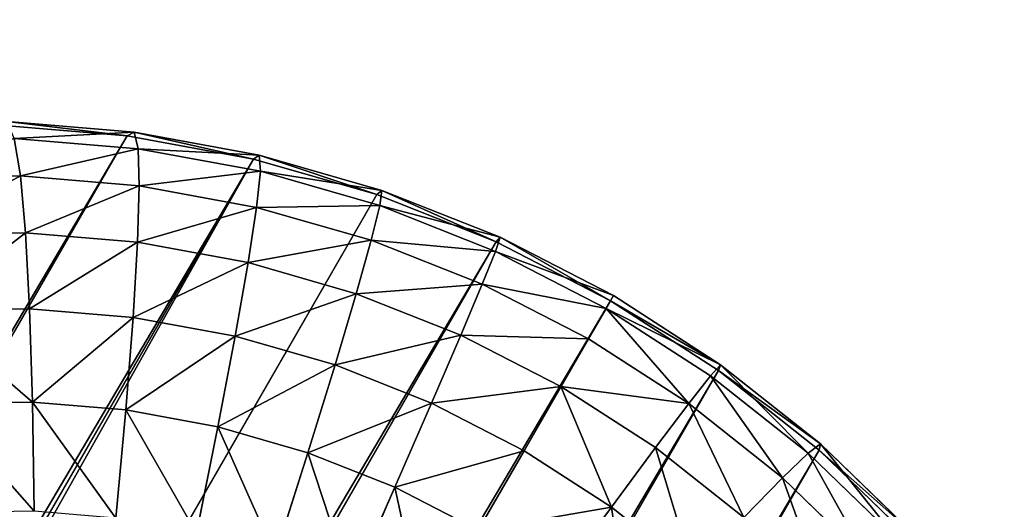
# Model space of a CAD drawing. Extents: x 34 to 1129, y -19 to 489.
# Tile 204 of 237: x 396.98 to 406.76, y 432.63 to 437.49. Entities that reach past the tile are written whole.
import ezdxf

# ---------------------------------------------------------------- set-up
doc = ezdxf.new("R2010")
doc.units = 0
doc.layers.get('0').update_dxf_attribs({"color": 13, "linetype": 'CONTINUOUS'})

# ---------------------------------------------------------------- blocks, each defined once
blk = doc.blocks.new('GROUP_6')
for p, q in [((0.2498, 15.5362, 12), (0.5598, 16.7737, 12)), ((0.3506, 15.5161, 10.4337), (0.6581, 16.7439, 10.4337)), ((0.6513, 15.4563, 8.8942), (0.9515, 16.6549, 8.8942)), ((1.1468, 15.3578, 7.4078), (1.4349, 16.5082, 7.4078)), ((0.0626, 14.2742, 12), (0.2498, 15.5362, 12)), ((0.1649, 14.2641, 10.4337), (0.3506, 15.5161, 10.4337)), ((0.2498, 15.5362, 12), (0.2498, 15.5362, 1118)), ((0.2498, 15.5362, 12), (0.3506, 15.5161, 10.4337)), ((0.3506, 15.5161, 10.4337), (0.6513, 15.4563, 8.8942)), ((0.47, 14.2341, 8.8942), (0.6513, 15.4563, 8.8942)), ((0.6513, 15.4563, 8.8942), (1.1468, 15.3578, 7.4078)), ((0.9727, 14.1846, 7.4078), (1.1468, 15.3578, 7.4078)), ((1.1468, 15.3578, 7.4078), (1.8285, 15.2222, 6)), ((1.6645, 14.1165, 6), (1.8285, 15.2222, 6)), ((2.5334, 14.0309, 4.6949), (2.6848, 15.0518, 4.6949)), ((0, 13, 12), (0.0626, 14.2742, 12)), ((0.0626, 14.2742, 12), (0.0626, 14.2742, 1118)), ((0.0626, 14.2742, 12), (0.1649, 14.2641, 10.4337)), ((0.1028, 13, 10.4337), (0.1649, 14.2641, 10.4337)), ((0.1649, 14.2641, 10.4337), (0.47, 14.2341, 8.8942)), ((0.4094, 13, 8.8942), (0.47, 14.2341, 8.8942)), ((0.47, 14.2341, 8.8942), (0.9727, 14.1846, 7.4078)), ((0.9145, 13, 7.4078), (0.9727, 14.1846, 7.4078)), ((0.9727, 14.1846, 7.4078), (1.6645, 14.1165, 6)), ((1.6096, 13, 6), (1.6645, 14.1165, 6)), ((1.6645, 14.1165, 6), (2.5334, 14.0309, 4.6949)), ((2.4828, 13, 4.6949), (2.5334, 14.0309, 4.6949)), ((2.5334, 14.0309, 4.6949), (3.5646, 13.9293, 3.5147)), ((0, 13, 12), (0, 13, 1118)), ((0.0626, 11.7258, 12), (0, 13, 12)), ((0, 13, 12), (0.1028, 13, 10.4337)), ((0.1649, 11.7359, 10.4337), (0.1028, 13, 10.4337)), ((0.1028, 13, 10.4337), (0.4094, 13, 8.8942)), ((0.47, 11.7659, 8.8942), (0.4094, 13, 8.8942)), ((0.4094, 13, 8.8942), (0.9145, 13, 7.4078)), ((0.9727, 11.8154, 7.4078), (0.9145, 13, 7.4078)), ((0.9145, 13, 7.4078), (1.6096, 13, 6)), ((1.6645, 11.8835, 6), (1.6096, 13, 6)), ((1.6096, 13, 6), (2.4828, 13, 4.6949)), ((2.5334, 11.9691, 4.6949), (2.4828, 13, 4.6949)), ((2.4828, 13, 4.6949), (3.519, 13, 3.5147)), ((3.5646, 12.0707, 3.5147), (3.519, 13, 3.5147)), ((3.5646, 12.0707, 3.5147), (4.7405, 12.1865, 2.4798)), ((2.5334, 11.9691, 4.6949), (3.5646, 12.0707, 3.5147)), ((3.7011, 11.1503, 3.5147), (3.5646, 12.0707, 3.5147)), ((1.6645, 11.8835, 6), (2.5334, 11.9691, 4.6949)), ((2.6848, 10.9482, 4.6949), (2.5334, 11.9691, 4.6949)), ((0.9727, 11.8154, 7.4078), (1.6645, 11.8835, 6)), ((1.8285, 10.7778, 6), (1.6645, 11.8835, 6)), ((0.1649, 11.7359, 10.4337), (0.47, 11.7659, 8.8942)), ((0.47, 11.7659, 8.8942), (0.9727, 11.8154, 7.4078)), ((0.6513, 10.5437, 8.8942), (0.47, 11.7659, 8.8942)), ((1.1468, 10.6422, 7.4078), (0.9727, 11.8154, 7.4078)), ((0.0626, 11.7258, 12), (0.1649, 11.7359, 10.4337)), ((0.0626, 11.7258, 12), (0.0626, 11.7258, 1118)), ((0.2498, 10.4638, 12), (0.0626, 11.7258, 12)), ((0.3506, 10.4839, 10.4337), (0.1649, 11.7359, 10.4337)), ((3.7011, 11.1503, 3.5147), (4.86, 11.3809, 2.4798)), ((2.6848, 10.9482, 4.6949), (3.7011, 11.1503, 3.5147)), ((3.9272, 10.2478, 3.5147), (3.7011, 11.1503, 3.5147)), ((1.8285, 10.7778, 6), (2.6848, 10.9482, 4.6949)), ((2.9356, 9.947, 4.6949), (2.6848, 10.9482, 4.6949)), ((1.1468, 10.6422, 7.4078), (1.8285, 10.7778, 6)), ((2.1001, 9.6936, 6), (1.8285, 10.7778, 6)), ((0.6513, 10.5437, 8.8942), (1.1468, 10.6422, 7.4078)), ((1.4349, 9.4918, 7.4078), (1.1468, 10.6422, 7.4078)), ((3.9272, 10.2478, 3.5147), (5.0579, 10.5908, 2.4798)), ((0.2498, 10.4638, 12), (0.3506, 10.4839, 10.4337)), ((0.3506, 10.4839, 10.4337), (0.6513, 10.5437, 8.8942)), ((0.6581, 9.2561, 10.4337), (0.3506, 10.4839, 10.4337)), ((0.9515, 9.3451, 8.8942), (0.6513, 10.5437, 8.8942)), ((0.2498, 10.4638, 12), (0.2498, 10.4638, 1118)), ((0.5598, 9.2263, 12), (0.2498, 10.4638, 12)), ((2.9356, 9.947, 4.6949), (3.9272, 10.2478, 3.5147)), ((4.2407, 9.3718, 3.5147), (3.9272, 10.2478, 3.5147)), ((2.1001, 9.6936, 6), (2.9356, 9.947, 4.6949)), ((3.2833, 8.9752, 4.6949), (2.9356, 9.947, 4.6949)), ((4.2407, 9.3718, 3.5147), (5.3323, 9.8239, 2.4798)), ((1.4349, 9.4918, 7.4078), (2.1001, 9.6936, 6)), ((2.4767, 8.6411, 6), (2.1001, 9.6936, 6)), ((0.9515, 9.3451, 8.8942), (1.4349, 9.4918, 7.4078)), ((1.8345, 8.3751, 7.4078), (1.4349, 9.4918, 7.4078)), ((0.6581, 9.2561, 10.4337), (0.9515, 9.3451, 8.8942)), ((1.3678, 8.1818, 8.8942), (0.9515, 9.3451, 8.8942)), ((3.2833, 8.9752, 4.6949), (4.2407, 9.3718, 3.5147)), ((4.6385, 8.5307, 3.5147), (4.2407, 9.3718, 3.5147)), ((0.5598, 9.2263, 12), (0.6581, 9.2561, 10.4337)), ((0.5598, 9.2263, 12), (0.5598, 9.2263, 1118)), ((0.9896, 8.0251, 12), (0.5598, 9.2263, 12)), ((1.0845, 8.0644, 10.4337), (0.6581, 9.2561, 10.4337)), ((4.6385, 8.5307, 3.5147), (5.6805, 9.0877, 2.4798)), ((2.4767, 8.6411, 6), (3.2833, 8.9752, 4.6949)), ((3.7246, 8.0422, 4.6949), (3.2833, 8.9752, 4.6949)), ((1.8345, 8.3751, 7.4078), (2.4767, 8.6411, 6)), ((2.9546, 7.6306, 6), (2.4767, 8.6411, 6)), ((3.7246, 8.0422, 4.6949), (4.6385, 8.5307, 3.5147)), ((5.1168, 7.7326, 3.5147), (4.6385, 8.5307, 3.5147)), ((1.3678, 8.1818, 8.8942), (1.8345, 8.3751, 7.4078)), ((2.3416, 7.303, 7.4078), (1.8345, 8.3751, 7.4078)), ((1.0845, 8.0644, 10.4337), (1.3678, 8.1818, 8.8942)), ((1.8961, 7.0648, 8.8942), (1.3678, 8.1818, 8.8942)), ((0.9896, 8.0251, 12), (1.0845, 8.0644, 10.4337)), ((0.9896, 8.0251, 12), (0.9896, 8.0251, 1118)), ((1.535, 6.8718, 12), (0.9896, 8.0251, 12)), ((1.6257, 6.9203, 10.4337), (1.0845, 8.0644, 10.4337)), ((2.9546, 7.6306, 6), (3.7246, 8.0422, 4.6949)), ((4.2552, 7.1569, 4.6949), (3.7246, 8.0422, 4.6949)), ((2.3416, 7.303, 7.4078), (2.9546, 7.6306, 6)), ((3.5293, 6.6719, 6), (2.9546, 7.6306, 6)), ((1.8961, 7.0648, 8.8942), (2.3416, 7.303, 7.4078)), ((2.9513, 6.2857, 7.4078), (2.3416, 7.303, 7.4078))]:
    blk.add_line(p, q)
mesh = blk.add_polyface()
corners = [(0.2498, 15.5362, 1118), (0.5598, 16.7737, 12), (0.2498, 15.5362, 12), (0.5598, 16.7737, 1118)]
mesh.append_faces([[corners[k] for k in face] for face in [(0, 1, 2), (1, 0, 3)]], dxfattribs={"vtx0": -1})
mesh = blk.add_polyface()
corners = [(0.2498, 15.5362, 12), (0.6581, 16.7439, 10.4337), (0.3506, 15.5161, 10.4337), (0.5598, 16.7737, 12)]
mesh.append_faces([[corners[k] for k in face] for face in [(0, 1, 2), (1, 0, 3)]], dxfattribs={"vtx0": -1})
mesh = blk.add_polyface()
corners = [(0.3506, 15.5161, 10.4337), (0.9515, 16.6549, 8.8942), (0.6513, 15.4563, 8.8942), (0.6581, 16.7439, 10.4337)]
mesh.append_faces([[corners[k] for k in face] for face in [(0, 1, 2), (1, 0, 3)]], dxfattribs={"vtx0": -1})
mesh = blk.add_polyface()
corners = [(0.6513, 15.4563, 8.8942), (1.4349, 16.5082, 7.4078), (1.1468, 15.3578, 7.4078), (0.9515, 16.6549, 8.8942)]
mesh.append_faces([[corners[k] for k in face] for face in [(0, 1, 2), (1, 0, 3)]], dxfattribs={"vtx0": -1})
mesh = blk.add_polyface()
corners = [(1.1468, 15.3578, 7.4078), (2.1001, 16.3064, 6), (1.8285, 15.2222, 6), (1.4349, 16.5082, 7.4078)]
mesh.append_faces([[corners[k] for k in face] for face in [(0, 1, 2), (1, 0, 3)]], dxfattribs={"vtx0": -1})
mesh = blk.add_polyface()
corners = [(0.0626, 14.2742, 1118), (0.2498, 15.5362, 12), (0.0626, 14.2742, 12), (0.2498, 15.5362, 1118)]
mesh.append_faces([[corners[k] for k in face] for face in [(0, 1, 2), (1, 0, 3)]], dxfattribs={"vtx0": -1})
mesh = blk.add_polyface()
corners = [(0.0626, 14.2742, 12), (0.3506, 15.5161, 10.4337), (0.1649, 14.2641, 10.4337), (0.2498, 15.5362, 12)]
mesh.append_faces([[corners[k] for k in face] for face in [(0, 1, 2), (1, 0, 3)]], dxfattribs={"vtx0": -1})
mesh = blk.add_polyface()
corners = [(0.1649, 14.2641, 10.4337), (0.6513, 15.4563, 8.8942), (0.47, 14.2341, 8.8942), (0.3506, 15.5161, 10.4337)]
mesh.append_faces([[corners[k] for k in face] for face in [(0, 1, 2), (1, 0, 3)]], dxfattribs={"vtx0": -1})
mesh = blk.add_polyface()
corners = [(0.47, 14.2341, 8.8942), (1.1468, 15.3578, 7.4078), (0.9727, 14.1846, 7.4078), (0.6513, 15.4563, 8.8942)]
mesh.append_faces([[corners[k] for k in face] for face in [(0, 1, 2), (1, 0, 3)]], dxfattribs={"vtx0": -1})
mesh = blk.add_polyface()
corners = [(0.9727, 14.1846, 7.4078), (1.8285, 15.2222, 6), (1.6645, 14.1165, 6), (1.1468, 15.3578, 7.4078)]
mesh.append_faces([[corners[k] for k in face] for face in [(0, 1, 2), (1, 0, 3)]], dxfattribs={"vtx0": -1})
mesh = blk.add_polyface()
corners = [(1.6645, 14.1165, 6), (2.6848, 15.0518, 4.6949), (2.5334, 14.0309, 4.6949), (1.8285, 15.2222, 6)]
mesh.append_faces([[corners[k] for k in face] for face in [(0, 1, 2), (1, 0, 3)]], dxfattribs={"vtx0": -1})
mesh = blk.add_polyface()
corners = [(2.5334, 14.0309, 4.6949), (3.7011, 14.8497, 3.5147), (3.5646, 13.9293, 3.5147), (2.6848, 15.0518, 4.6949)]
mesh.append_faces([[corners[k] for k in face] for face in [(0, 1, 2), (1, 0, 3)]], dxfattribs={"vtx0": -1})
mesh = blk.add_polyface()
corners = [(0, 13, 1118), (0.0626, 14.2742, 12), (0, 13, 12), (0.0626, 14.2742, 1118)]
mesh.append_faces([[corners[k] for k in face] for face in [(0, 1, 2), (1, 0, 3)]], dxfattribs={"vtx0": -1})
mesh = blk.add_polyface()
corners = [(0, 13, 12), (0.1649, 14.2641, 10.4337), (0.1028, 13, 10.4337), (0.0626, 14.2742, 12)]
mesh.append_faces([[corners[k] for k in face] for face in [(0, 1, 2), (1, 0, 3)]], dxfattribs={"vtx0": -1})
mesh = blk.add_polyface()
corners = [(0.1649, 14.2641, 10.4337), (0.4094, 13, 8.8942), (0.1028, 13, 10.4337), (0.47, 14.2341, 8.8942)]
mesh.append_faces([[corners[k] for k in face] for face in [(0, 1, 2), (1, 0, 3)]], dxfattribs={"vtx0": -1})
mesh = blk.add_polyface()
corners = [(0.4094, 13, 8.8942), (0.9727, 14.1846, 7.4078), (0.9145, 13, 7.4078), (0.47, 14.2341, 8.8942)]
mesh.append_faces([[corners[k] for k in face] for face in [(0, 1, 2), (1, 0, 3)]], dxfattribs={"vtx0": -1})
mesh = blk.add_polyface()
corners = [(0.9727, 14.1846, 7.4078), (1.6096, 13, 6), (0.9145, 13, 7.4078), (1.6645, 14.1165, 6)]
mesh.append_faces([[corners[k] for k in face] for face in [(0, 1, 2), (1, 0, 3)]], dxfattribs={"vtx0": -1})
mesh = blk.add_polyface()
corners = [(1.6096, 13, 6), (2.5334, 14.0309, 4.6949), (2.4828, 13, 4.6949), (1.6645, 14.1165, 6)]
mesh.append_faces([[corners[k] for k in face] for face in [(0, 1, 2), (1, 0, 3)]], dxfattribs={"vtx0": -1})
mesh = blk.add_polyface()
corners = [(2.5334, 14.0309, 4.6949), (3.519, 13, 3.5147), (2.4828, 13, 4.6949), (3.5646, 13.9293, 3.5147)]
mesh.append_faces([[corners[k] for k in face] for face in [(0, 1, 2), (1, 0, 3)]], dxfattribs={"vtx0": -1})
mesh = blk.add_polyface()
corners = [(0.0626, 11.7258, 1118), (0, 13, 12), (0.0626, 11.7258, 12), (0, 13, 1118)]
mesh.append_faces([[corners[k] for k in face] for face in [(0, 1, 2), (1, 0, 3)]], dxfattribs={"vtx0": -1})
mesh = blk.add_polyface()
corners = [(0, 13, 12), (0.1649, 11.7359, 10.4337), (0.0626, 11.7258, 12), (0.1028, 13, 10.4337)]
mesh.append_faces([[corners[k] for k in face] for face in [(0, 1, 2), (1, 0, 3)]], dxfattribs={"vtx0": -1})
mesh = blk.add_polyface()
corners = [(0.1028, 13, 10.4337), (0.47, 11.7659, 8.8942), (0.1649, 11.7359, 10.4337), (0.4094, 13, 8.8942)]
mesh.append_faces([[corners[k] for k in face] for face in [(0, 1, 2), (1, 0, 3)]], dxfattribs={"vtx0": -1})
mesh = blk.add_polyface()
corners = [(0.4094, 13, 8.8942), (0.9727, 11.8154, 7.4078), (0.47, 11.7659, 8.8942), (0.9145, 13, 7.4078)]
mesh.append_faces([[corners[k] for k in face] for face in [(0, 1, 2), (1, 0, 3)]], dxfattribs={"vtx0": -1})
mesh = blk.add_polyface()
corners = [(0.9145, 13, 7.4078), (1.6645, 11.8835, 6), (0.9727, 11.8154, 7.4078), (1.6096, 13, 6)]
mesh.append_faces([[corners[k] for k in face] for face in [(0, 1, 2), (1, 0, 3)]], dxfattribs={"vtx0": -1})
mesh = blk.add_polyface()
corners = [(1.6096, 13, 6), (2.5334, 11.9691, 4.6949), (1.6645, 11.8835, 6), (2.4828, 13, 4.6949)]
mesh.append_faces([[corners[k] for k in face] for face in [(0, 1, 2), (1, 0, 3)]], dxfattribs={"vtx0": -1})
mesh = blk.add_polyface()
corners = [(2.4828, 13, 4.6949), (3.5646, 12.0707, 3.5147), (2.5334, 11.9691, 4.6949), (3.519, 13, 3.5147)]
mesh.append_faces([[corners[k] for k in face] for face in [(0, 1, 2), (1, 0, 3)]], dxfattribs={"vtx0": -1})
mesh = blk.add_polyface()
corners = [(4.7005, 13, 2.4798), (3.5646, 12.0707, 3.5147), (3.519, 13, 3.5147), (4.7405, 12.1865, 2.4798)]
mesh.append_faces([[corners[k] for k in face] for face in [(0, 1, 2), (1, 0, 3)]], dxfattribs={"vtx0": -1})
mesh = blk.add_polyface()
corners = [(4.7405, 12.1865, 2.4798), (3.7011, 11.1503, 3.5147), (3.5646, 12.0707, 3.5147), (4.86, 11.3809, 2.4798)]
mesh.append_faces([[corners[k] for k in face] for face in [(0, 1, 2), (1, 0, 3)]], dxfattribs={"vtx0": -1})
mesh = blk.add_polyface()
corners = [(2.5334, 11.9691, 4.6949), (3.7011, 11.1503, 3.5147), (2.6848, 10.9482, 4.6949), (3.5646, 12.0707, 3.5147)]
mesh.append_faces([[corners[k] for k in face] for face in [(0, 1, 2), (1, 0, 3)]], dxfattribs={"vtx0": -1})
mesh = blk.add_polyface()
corners = [(1.6645, 11.8835, 6), (2.6848, 10.9482, 4.6949), (1.8285, 10.7778, 6), (2.5334, 11.9691, 4.6949)]
mesh.append_faces([[corners[k] for k in face] for face in [(0, 1, 2), (1, 0, 3)]], dxfattribs={"vtx0": -1})
mesh = blk.add_polyface()
corners = [(0.9727, 11.8154, 7.4078), (1.8285, 10.7778, 6), (1.1468, 10.6422, 7.4078), (1.6645, 11.8835, 6)]
mesh.append_faces([[corners[k] for k in face] for face in [(0, 1, 2), (1, 0, 3)]], dxfattribs={"vtx0": -1})
mesh = blk.add_polyface()
corners = [(0.1649, 11.7359, 10.4337), (0.6513, 10.5437, 8.8942), (0.3506, 10.4839, 10.4337), (0.47, 11.7659, 8.8942)]
mesh.append_faces([[corners[k] for k in face] for face in [(0, 1, 2), (1, 0, 3)]], dxfattribs={"vtx0": -1})
mesh = blk.add_polyface()
corners = [(0.47, 11.7659, 8.8942), (1.1468, 10.6422, 7.4078), (0.6513, 10.5437, 8.8942), (0.9727, 11.8154, 7.4078)]
mesh.append_faces([[corners[k] for k in face] for face in [(0, 1, 2), (1, 0, 3)]], dxfattribs={"vtx0": -1})
mesh = blk.add_polyface()
corners = [(0.0626, 11.7258, 12), (0.3506, 10.4839, 10.4337), (0.2498, 10.4638, 12), (0.1649, 11.7359, 10.4337)]
mesh.append_faces([[corners[k] for k in face] for face in [(0, 1, 2), (1, 0, 3)]], dxfattribs={"vtx0": -1})
mesh = blk.add_polyface()
corners = [(0.2498, 10.4638, 1118), (0.0626, 11.7258, 12), (0.2498, 10.4638, 12), (0.0626, 11.7258, 1118)]
mesh.append_faces([[corners[k] for k in face] for face in [(0, 1, 2), (1, 0, 3)]], dxfattribs={"vtx0": -1})
mesh = blk.add_polyface()
corners = [(4.86, 11.3809, 2.4798), (3.9272, 10.2478, 3.5147), (3.7011, 11.1503, 3.5147), (5.0579, 10.5908, 2.4798)]
mesh.append_faces([[corners[k] for k in face] for face in [(0, 1, 2), (1, 0, 3)]], dxfattribs={"vtx0": -1})
mesh = blk.add_polyface()
corners = [(2.6848, 10.9482, 4.6949), (3.9272, 10.2478, 3.5147), (2.9356, 9.947, 4.6949), (3.7011, 11.1503, 3.5147)]
mesh.append_faces([[corners[k] for k in face] for face in [(0, 1, 2), (1, 0, 3)]], dxfattribs={"vtx0": -1})
mesh = blk.add_polyface()
corners = [(1.8285, 10.7778, 6), (2.9356, 9.947, 4.6949), (2.1001, 9.6936, 6), (2.6848, 10.9482, 4.6949)]
mesh.append_faces([[corners[k] for k in face] for face in [(0, 1, 2), (1, 0, 3)]], dxfattribs={"vtx0": -1})
mesh = blk.add_polyface()
corners = [(1.1468, 10.6422, 7.4078), (2.1001, 9.6936, 6), (1.4349, 9.4918, 7.4078), (1.8285, 10.7778, 6)]
mesh.append_faces([[corners[k] for k in face] for face in [(0, 1, 2), (1, 0, 3)]], dxfattribs={"vtx0": -1})
mesh = blk.add_polyface()
corners = [(0.6513, 10.5437, 8.8942), (1.4349, 9.4918, 7.4078), (0.9515, 9.3451, 8.8942), (1.1468, 10.6422, 7.4078)]
mesh.append_faces([[corners[k] for k in face] for face in [(0, 1, 2), (1, 0, 3)]], dxfattribs={"vtx0": -1})
mesh = blk.add_polyface()
corners = [(5.0579, 10.5908, 2.4798), (4.2407, 9.3718, 3.5147), (3.9272, 10.2478, 3.5147), (5.3323, 9.8239, 2.4798)]
mesh.append_faces([[corners[k] for k in face] for face in [(0, 1, 2), (1, 0, 3)]], dxfattribs={"vtx0": -1})
mesh = blk.add_polyface()
corners = [(0.2498, 10.4638, 12), (0.6581, 9.2561, 10.4337), (0.5598, 9.2263, 12), (0.3506, 10.4839, 10.4337)]
mesh.append_faces([[corners[k] for k in face] for face in [(0, 1, 2), (1, 0, 3)]], dxfattribs={"vtx0": -1})
mesh = blk.add_polyface()
corners = [(0.3506, 10.4839, 10.4337), (0.9515, 9.3451, 8.8942), (0.6581, 9.2561, 10.4337), (0.6513, 10.5437, 8.8942)]
mesh.append_faces([[corners[k] for k in face] for face in [(0, 1, 2), (1, 0, 3)]], dxfattribs={"vtx0": -1})
mesh = blk.add_polyface()
corners = [(0.2498, 10.4638, 1118), (0.5598, 9.2263, 12), (0.5598, 9.2263, 1118), (0.2498, 10.4638, 12)]
mesh.append_faces([[corners[k] for k in face] for face in [(0, 1, 2), (1, 0, 3)]], dxfattribs={"vtx0": -1})
mesh = blk.add_polyface()
corners = [(2.9356, 9.947, 4.6949), (4.2407, 9.3718, 3.5147), (3.2833, 8.9752, 4.6949), (3.9272, 10.2478, 3.5147)]
mesh.append_faces([[corners[k] for k in face] for face in [(0, 1, 2), (1, 0, 3)]], dxfattribs={"vtx0": -1})
mesh = blk.add_polyface()
corners = [(2.1001, 9.6936, 6), (3.2833, 8.9752, 4.6949), (2.4767, 8.6411, 6), (2.9356, 9.947, 4.6949)]
mesh.append_faces([[corners[k] for k in face] for face in [(0, 1, 2), (1, 0, 3)]], dxfattribs={"vtx0": -1})
mesh = blk.add_polyface()
corners = [(5.3323, 9.8239, 2.4798), (4.6385, 8.5307, 3.5147), (4.2407, 9.3718, 3.5147), (5.6805, 9.0877, 2.4798)]
mesh.append_faces([[corners[k] for k in face] for face in [(0, 1, 2), (1, 0, 3)]], dxfattribs={"vtx0": -1})
mesh = blk.add_polyface()
corners = [(1.4349, 9.4918, 7.4078), (2.4767, 8.6411, 6), (1.8345, 8.3751, 7.4078), (2.1001, 9.6936, 6)]
mesh.append_faces([[corners[k] for k in face] for face in [(0, 1, 2), (1, 0, 3)]], dxfattribs={"vtx0": -1})
mesh = blk.add_polyface()
corners = [(0.9515, 9.3451, 8.8942), (1.8345, 8.3751, 7.4078), (1.3678, 8.1818, 8.8942), (1.4349, 9.4918, 7.4078)]
mesh.append_faces([[corners[k] for k in face] for face in [(0, 1, 2), (1, 0, 3)]], dxfattribs={"vtx0": -1})
mesh = blk.add_polyface()
corners = [(0.6581, 9.2561, 10.4337), (1.3678, 8.1818, 8.8942), (1.0845, 8.0644, 10.4337), (0.9515, 9.3451, 8.8942)]
mesh.append_faces([[corners[k] for k in face] for face in [(0, 1, 2), (1, 0, 3)]], dxfattribs={"vtx0": -1})
mesh = blk.add_polyface()
corners = [(3.2833, 8.9752, 4.6949), (4.6385, 8.5307, 3.5147), (3.7246, 8.0422, 4.6949), (4.2407, 9.3718, 3.5147)]
mesh.append_faces([[corners[k] for k in face] for face in [(0, 1, 2), (1, 0, 3)]], dxfattribs={"vtx0": -1})
mesh = blk.add_polyface()
corners = [(0.5598, 9.2263, 12), (1.0845, 8.0644, 10.4337), (0.9896, 8.0251, 12), (0.6581, 9.2561, 10.4337)]
mesh.append_faces([[corners[k] for k in face] for face in [(0, 1, 2), (1, 0, 3)]], dxfattribs={"vtx0": -1})
mesh = blk.add_polyface()
corners = [(0.9896, 8.0251, 1118), (0.5598, 9.2263, 12), (0.9896, 8.0251, 12), (0.5598, 9.2263, 1118)]
mesh.append_faces([[corners[k] for k in face] for face in [(0, 1, 2), (1, 0, 3)]], dxfattribs={"vtx0": -1})
mesh = blk.add_polyface()
corners = [(5.6805, 9.0877, 2.4798), (5.1168, 7.7326, 3.5147), (4.6385, 8.5307, 3.5147), (6.0992, 8.3891, 2.4798)]
mesh.append_faces([[corners[k] for k in face] for face in [(0, 1, 2), (1, 0, 3)]], dxfattribs={"vtx0": -1})
mesh = blk.add_polyface()
corners = [(2.4767, 8.6411, 6), (3.7246, 8.0422, 4.6949), (2.9546, 7.6306, 6), (3.2833, 8.9752, 4.6949)]
mesh.append_faces([[corners[k] for k in face] for face in [(0, 1, 2), (1, 0, 3)]], dxfattribs={"vtx0": -1})
mesh = blk.add_polyface()
corners = [(1.8345, 8.3751, 7.4078), (2.9546, 7.6306, 6), (2.3416, 7.303, 7.4078), (2.4767, 8.6411, 6)]
mesh.append_faces([[corners[k] for k in face] for face in [(0, 1, 2), (1, 0, 3)]], dxfattribs={"vtx0": -1})
mesh = blk.add_polyface()
corners = [(4.6385, 8.5307, 3.5147), (4.2552, 7.1569, 4.6949), (3.7246, 8.0422, 4.6949), (5.1168, 7.7326, 3.5147)]
mesh.append_faces([[corners[k] for k in face] for face in [(0, 1, 2), (1, 0, 3)]], dxfattribs={"vtx0": -1})
mesh = blk.add_polyface()
corners = [(1.3678, 8.1818, 8.8942), (2.3416, 7.303, 7.4078), (1.8961, 7.0648, 8.8942), (1.8345, 8.3751, 7.4078)]
mesh.append_faces([[corners[k] for k in face] for face in [(0, 1, 2), (1, 0, 3)]], dxfattribs={"vtx0": -1})
mesh = blk.add_polyface()
corners = [(1.0845, 8.0644, 10.4337), (1.8961, 7.0648, 8.8942), (1.6257, 6.9203, 10.4337), (1.3678, 8.1818, 8.8942)]
mesh.append_faces([[corners[k] for k in face] for face in [(0, 1, 2), (1, 0, 3)]], dxfattribs={"vtx0": -1})
mesh = blk.add_polyface()
corners = [(0.9896, 8.0251, 12), (1.6257, 6.9203, 10.4337), (1.535, 6.8718, 12), (1.0845, 8.0644, 10.4337)]
mesh.append_faces([[corners[k] for k in face] for face in [(0, 1, 2), (1, 0, 3)]], dxfattribs={"vtx0": -1})
mesh = blk.add_polyface()
corners = [(1.535, 6.8718, 1118), (0.9896, 8.0251, 12), (1.535, 6.8718, 12), (0.9896, 8.0251, 1118)]
mesh.append_faces([[corners[k] for k in face] for face in [(0, 1, 2), (1, 0, 3)]], dxfattribs={"vtx0": -1})
mesh = blk.add_polyface()
corners = [(2.9546, 7.6306, 6), (4.2552, 7.1569, 4.6949), (3.5293, 6.6719, 6), (3.7246, 8.0422, 4.6949)]
mesh.append_faces([[corners[k] for k in face] for face in [(0, 1, 2), (1, 0, 3)]], dxfattribs={"vtx0": -1})
mesh = blk.add_polyface()
corners = [(2.3416, 7.303, 7.4078), (3.5293, 6.6719, 6), (2.9513, 6.2857, 7.4078), (2.9546, 7.6306, 6)]
mesh.append_faces([[corners[k] for k in face] for face in [(0, 1, 2), (1, 0, 3)]], dxfattribs={"vtx0": -1})
mesh = blk.add_polyface()
corners = [(1.8961, 7.0648, 8.8942), (2.9513, 6.2857, 7.4078), (2.5313, 6.005, 8.8942), (2.3416, 7.303, 7.4078)]
mesh.append_faces([[corners[k] for k in face] for face in [(0, 1, 2), (1, 0, 3)]], dxfattribs={"vtx0": -1})
blk = doc.blocks.new('COMPONENT_1')
blk.add_blockref('GROUP_6', (0, 0))
blk = doc.blocks.new('GROUP_14')
for centre in [(249.9691, 249.9691, 5), (249.9691, 249.9691)]:
    blk.add_circle(centre, 250)
blk = doc.blocks.new('GROUP_17')
for p in [(0, 0), (0, 0, 325)]:
    blk.add_blockref('GROUP_14', p)
blk = doc.blocks.new('GROUP_24')
blk.add_blockref('GROUP_17', (0, 0))
blk = doc.blocks.new('GROUP_21')
blk.add_blockref('GROUP_24', (0, 0, 1384.5828))
at = {"extrusion": (-0.051396, -0.089021, 0.994703), "rotation": 270}
blk.add_blockref('COMPONENT_1', (79.0077, 569.3619, -57.3332), dxfattribs=at)

msp = doc.modelspace()

# ---------------------------------------------------------------- block references
msp.add_blockref('GROUP_21', (37.6656, -13.7981, -11.8361))

doc.saveas('drawing.dxf')
